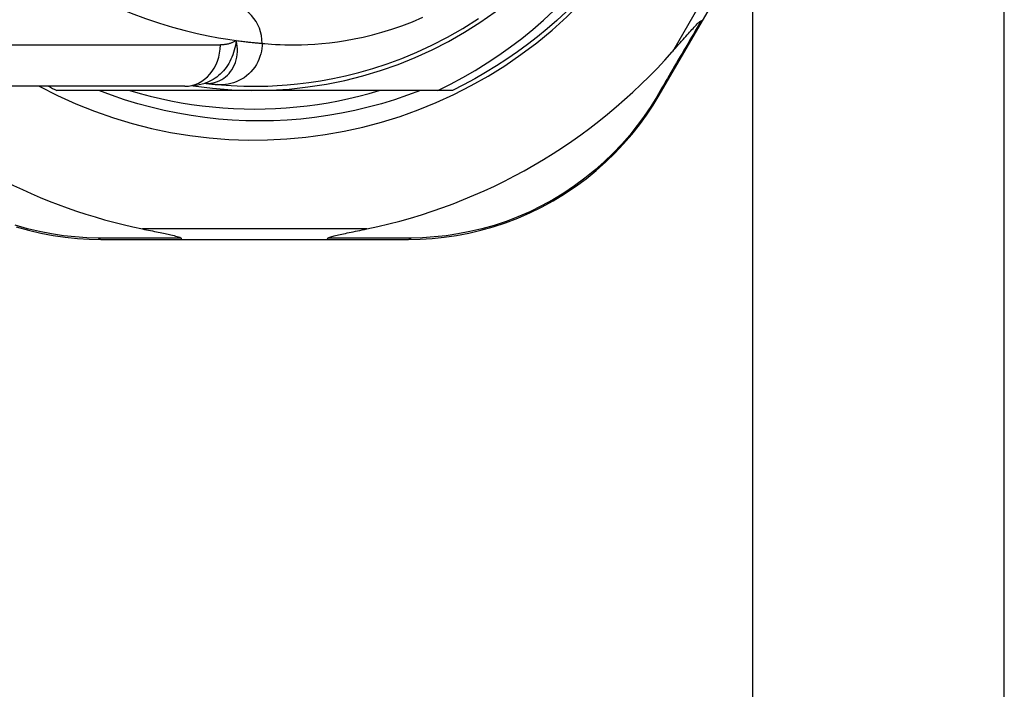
# Model space of a CAD drawing. Header units: inches. Extents: x 3.4 to 82.4, y 3.9 to 45.4.
# Tile 67 of 114: x 4.6 to 5.5, y 26.5 to 27.1. Entities that reach past the tile are written whole.
import ezdxf

# ---------------------------------------------------------------- set-up
doc = ezdxf.new("R2010")
doc.units = ezdxf.units.IN
doc.header["$MEASUREMENT"] = 0
doc.layers.add('Visible Edges(ANSI)', color=7, linetype='Continuous', lineweight=25)
doc.layers.add('Visible Tangent Edges(ANSI)', color=7, linetype='Continuous', lineweight=25)

msp = doc.modelspace()

# ---------------------------------------------------------------- linework, layer by layer
at = {"layer": 'Visible Edges(ANSI)'}
for p, q in [((5.49079, 24.66767), (5.49079, 28.756)), ((5.20363, 27.12531), (5.26746, 27.2352)), ((5.2516, 24.75367), (5.2516, 27.20788)), ((5.16258, 27.05464), (5.20363, 27.12531)), ((4.71136, 27.06314), (4.4741, 27.06314)), ((4.73049, 27.06607), (4.73053, 27.06606)), ((4.77779, 27.05921), (4.58971, 27.05921)), ((4.95209, 27.05921), (4.77779, 27.05921)), ((4.96587, 27.05921), (4.95209, 27.05921)), ((4.63169, 26.91747), (4.70873, 26.91747)), ((4.70873, 26.91747), (4.84685, 26.91747)), ((4.84685, 26.91747), (4.92428, 26.91747))]:
    msp.add_line(p, q, dxfattribs=at)
at = {"layer": 'Visible Edges(ANSI)', "flags": 128}
for points in [[(4.74254, 27.06477), (4.74626, 27.06444), (4.75063, 27.0641), (4.75567, 27.06378), (4.76135, 27.0635), (4.76767, 27.06328), (4.77464, 27.06316), (4.78223, 27.06317), (4.79045, 27.06335), (4.79928, 27.06374), (4.80871, 27.06439), (4.81873, 27.06533), (4.82933, 27.06662), (4.84049, 27.0683), (4.85219, 27.07042), (4.8644, 27.07304), (4.87709, 27.07621), (4.89024, 27.07998), (4.9038, 27.08441), (4.91772, 27.08956), (4.93198, 27.09547), (4.94646, 27.10219), (4.96114, 27.10977), (4.97591, 27.11822), (4.99073, 27.12762)], [(4.95209, 27.05921), (4.96413, 27.06518), (4.97597, 27.07152), (4.98761, 27.07824), (4.99903, 27.08533), (5.01022, 27.09277), (5.02118, 27.10057), (5.03189, 27.10873), (5.04235, 27.11723), (5.05255, 27.12607), (5.06245, 27.13522)], [(5.07396, 27.13388), (5.06513, 27.12576), (5.05609, 27.11789), (5.04683, 27.11028), (5.03736, 27.10293), (5.02769, 27.09584), (5.01782, 27.08903), (5.00777, 27.08249), (4.99755, 27.07623), (4.98715, 27.07026), (4.97659, 27.06459), (4.96587, 27.05921)], [(5.17508, 27.09606), (5.17661, 27.0978), (5.17812, 27.09951), (5.17961, 27.10121), (5.18107, 27.10287), (5.18251, 27.1045), (5.18391, 27.1061), (5.18528, 27.10765), (5.18662, 27.10916), (5.18791, 27.11063), (5.18917, 27.11204), (5.19038, 27.1134), (5.19154, 27.11471), (5.19266, 27.11595), (5.19373, 27.11713), (5.19474, 27.11824), (5.19569, 27.11928), (5.19667, 27.12033), (5.19768, 27.12139), (5.19867, 27.12241), (5.19963, 27.12335), (5.20051, 27.12417), (5.20128, 27.12481), (5.20191, 27.12523), (5.20244, 27.12536)], [(5.20363, 27.12531), (5.20362, 27.12529), (5.2036, 27.12527), (5.20358, 27.12525), (5.20356, 27.12524), (5.20353, 27.12523), (5.2035, 27.12522), (5.20347, 27.12521), (5.20343, 27.1252), (5.20339, 27.1252), (5.20335, 27.12519), (5.2033, 27.12519), (5.20326, 27.1252), (5.2032, 27.1252), (5.20315, 27.1252), (5.20309, 27.12521), (5.20303, 27.12522), (5.20297, 27.12523), (5.2029, 27.12524), (5.20283, 27.12526), (5.20276, 27.12528), (5.20268, 27.12529), (5.2026, 27.12531), (5.20252, 27.12534), (5.20244, 27.12536)], [(4.71136, 27.06314), (4.7209, 27.06384), (4.73079, 27.06617)], [(4.73053, 27.06606), (4.73119, 27.06598), (4.73184, 27.0659), (4.73247, 27.06583), (4.73308, 27.06576), (4.73369, 27.06569), (4.73428, 27.06562), (4.73485, 27.06555), (4.73541, 27.06549), (4.73596, 27.06543), (4.7365, 27.06537), (4.73702, 27.06531), (4.73753, 27.06526), (4.73802, 27.06521), (4.7385, 27.06516), (4.73897, 27.06511), (4.73942, 27.06507), (4.73986, 27.06502), (4.74028, 27.06498), (4.74069, 27.06494), (4.74109, 27.0649), (4.74147, 27.06486), (4.74184, 27.06483), (4.74219, 27.0648), (4.74254, 27.06477)], [(4.93558, 27.05921), (4.92334, 27.05461), (4.91095, 27.05038), (4.89844, 27.04656), (4.88584, 27.04313), (4.87314, 27.04009), (4.86037, 27.03746), (4.84753, 27.03523), (4.83462, 27.0334), (4.82167, 27.03197), (4.80867, 27.03095), (4.79564, 27.03033), (4.78259, 27.03012), (4.76953, 27.03033), (4.75646, 27.03094), (4.74341, 27.03196), (4.73042, 27.03339), (4.7175, 27.03522), (4.70465, 27.03746), (4.69188, 27.0401), (4.67921, 27.04313), (4.66664, 27.04656), (4.65417, 27.05039), (4.64184, 27.0546), (4.62963, 27.05921)], [(4.65924, 27.05921), (4.66886, 27.05639), (4.67855, 27.05382), (4.6883, 27.05149), (4.69811, 27.0494), (4.70796, 27.04755), (4.71786, 27.04594), (4.72779, 27.04458), (4.73775, 27.04347), (4.74774, 27.0426), (4.75775, 27.04199), (4.76777, 27.04161), (4.77779, 27.04149), (4.78782, 27.04161), (4.79783, 27.04199), (4.80784, 27.0426), (4.81783, 27.04347), (4.82779, 27.04458), (4.83772, 27.04594), (4.84762, 27.04755), (4.85747, 27.0494), (4.86728, 27.05149), (4.87703, 27.05382), (4.88672, 27.05639), (4.89634, 27.05921)], [(4.92428, 26.91747), (4.93535, 26.9177), (4.94665, 26.91838), (4.95812, 26.91956), (4.96972, 26.92125), (4.98139, 26.92346), (4.99309, 26.92621), (5.0048, 26.9295), (5.01646, 26.93335), (5.02805, 26.93777), (5.03949, 26.94275), (5.05075, 26.94827), (5.06179, 26.9543), (5.07254, 26.9608), (5.08296, 26.96777), (5.09301, 26.97517), (5.10263, 26.98297), (5.1118, 26.99113), (5.12051, 26.9996), (5.12874, 27.00834), (5.1365, 27.01731), (5.14377, 27.02647), (5.15054, 27.03577), (5.15682, 27.04517), (5.16258, 27.05464)], [(4.55095, 26.92956), (4.56269, 26.92625), (4.57442, 26.92349), (4.58612, 26.92127), (4.59775, 26.91957), (4.60926, 26.91839), (4.62058, 26.9177), (4.63169, 26.91747)], [(4.67113, 26.92747), (4.67313, 26.92706), (4.6751, 26.92666), (4.67703, 26.92626), (4.67894, 26.92587), (4.68081, 26.92548), (4.68264, 26.9251), (4.68443, 26.92473), (4.68617, 26.92437), (4.68786, 26.92401), (4.6895, 26.92366), (4.69109, 26.92333), (4.69262, 26.923), (4.69409, 26.92268), (4.69549, 26.92237), (4.69683, 26.92207), (4.69821, 26.92176), (4.69968, 26.92142), (4.70118, 26.92105), (4.70267, 26.92068), (4.70409, 26.92029), (4.70538, 26.91991), (4.70659, 26.91949), (4.70757, 26.91905), (4.70813, 26.91855)], [(4.84745, 26.91855), (4.84784, 26.91896), (4.84856, 26.91932), (4.84939, 26.91964), (4.85034, 26.91995), (4.85135, 26.92025), (4.85241, 26.92054), (4.85358, 26.92085), (4.85484, 26.92116), (4.8562, 26.92149), (4.85765, 26.92182), (4.85917, 26.92217), (4.86076, 26.92252), (4.86242, 26.92288), (4.86413, 26.92325), (4.8659, 26.92362), (4.86774, 26.92401), (4.86964, 26.92441), (4.87161, 26.92482), (4.87363, 26.92524), (4.8757, 26.92567), (4.87782, 26.92611), (4.87999, 26.92656), (4.8822, 26.92701), (4.88445, 26.92747)], [(4.70873, 26.91747), (4.70871, 26.91748), (4.70868, 26.91748), (4.70866, 26.91749), (4.70863, 26.9175), (4.7086, 26.91752), (4.70858, 26.91754), (4.70855, 26.91757), (4.70853, 26.91759), (4.7085, 26.91763), (4.70847, 26.91766), (4.70845, 26.9177), (4.70842, 26.91775), (4.7084, 26.91779), (4.70837, 26.91784), (4.70835, 26.9179), (4.70832, 26.91795), (4.7083, 26.91802), (4.70827, 26.91808), (4.70825, 26.91815), (4.70823, 26.91822), (4.7082, 26.9183), (4.70818, 26.91838), (4.70816, 26.91846), (4.70813, 26.91855)], [(4.84685, 26.91747), (4.84687, 26.91748), (4.8469, 26.91748), (4.84692, 26.91749), (4.84695, 26.9175), (4.84698, 26.91752), (4.847, 26.91754), (4.84703, 26.91757), (4.84705, 26.91759), (4.84708, 26.91763), (4.84711, 26.91766), (4.84713, 26.9177), (4.84716, 26.91775), (4.84718, 26.91779), (4.84721, 26.91784), (4.84723, 26.9179), (4.84726, 26.91795), (4.84728, 26.91802), (4.84731, 26.91808), (4.84733, 26.91815), (4.84735, 26.91822), (4.84738, 26.9183), (4.8474, 26.91838), (4.84743, 26.91846), (4.84745, 26.91855)]]:
    msp.add_lwpolyline(points, dxfattribs=at)
at = {"layer": 'Visible Edges(ANSI)'}
for centre, radius, start, end in [((4.77779, 27.447), 0.43504, 241.92751, 118.07249), ((4.77779, 27.447), 0.3878, 261.33391, 70.21195), ((4.77779, 27.44615), 0.52953, 281.6205, 318.6133), ((4.77779, 27.44615), 0.52953, 226.3272, 258.3795), ((4.77779, 27.447), 0.431, 242.95157, 244.12615)]:
    msp.add_arc(centre, radius, start, end, dxfattribs=at)
at = {"layer": 'Visible Tangent Edges(ANSI)'}
for p, q in [((5.27872, 27.2745), (5.17508, 27.09606)), ((4.4741, 27.10251), (4.74525, 27.10251)), ((4.88445, 26.92747), (4.67113, 26.92747))]:
    msp.add_line(p, q, dxfattribs=at)
at = {"layer": 'Visible Tangent Edges(ANSI)', "flags": 128}
for points in [[(4.55026, 27.19723), (4.5633, 27.18681), (4.57671, 27.17701), (4.59045, 27.16787), (4.60444, 27.15943), (4.61854, 27.15171), (4.63267, 27.14468), (4.6467, 27.13833), (4.66055, 27.13263), (4.67409, 27.12758), (4.68724, 27.12314), (4.69987, 27.11931), (4.7119, 27.11605), (4.72321, 27.11335), (4.73374, 27.11111), (4.74346, 27.10929), (4.75233, 27.10782), (4.76032, 27.10665)], [(4.78502, 27.10397), (4.78762, 27.10372), (4.79062, 27.10346), (4.79402, 27.1032), (4.79781, 27.10296), (4.80198, 27.10276), (4.80655, 27.10261), (4.81149, 27.10252), (4.81682, 27.10252), (4.82252, 27.10262), (4.82859, 27.10284), (4.83504, 27.1032), (4.84184, 27.10374), (4.84899, 27.10448), (4.85649, 27.10544), (4.86433, 27.10665), (4.87251, 27.10813), (4.88101, 27.10992), (4.88983, 27.11205), (4.89895, 27.11455), (4.90833, 27.11744), (4.91797, 27.12075), (4.92782, 27.12452), (4.93785, 27.12876)], [(5.20244, 27.12536), (5.2006, 27.12221), (5.19876, 27.11907), (5.19694, 27.11594), (5.19512, 27.11282), (5.1933, 27.10972), (5.19149, 27.10662), (5.18969, 27.10354), (5.1879, 27.10047), (5.18611, 27.09741), (5.18433, 27.09437), (5.18255, 27.09133), (5.18078, 27.08831), (5.17902, 27.08531), (5.17727, 27.08231), (5.17553, 27.07933), (5.17379, 27.07637), (5.17206, 27.07342), (5.17035, 27.07048), (5.16863, 27.06757), (5.16693, 27.06466), (5.16524, 27.06177), (5.16356, 27.0589), (5.16188, 27.05605), (5.16022, 27.05321)], [(4.76032, 27.10665), (4.75997, 27.10427), (4.75954, 27.10192), (4.75904, 27.09962), (4.75846, 27.09736), (4.75781, 27.09515), (4.75708, 27.09299), (4.75626, 27.09087), (4.75536, 27.08882), (4.75438, 27.08681), (4.7533, 27.08487), (4.75214, 27.08298), (4.7509, 27.08116), (4.74958, 27.07941), (4.74818, 27.07775), (4.7467, 27.07616), (4.74516, 27.07466), (4.74355, 27.07325), (4.74188, 27.07194), (4.74015, 27.07071), (4.73837, 27.06959), (4.73653, 27.06857), (4.73465, 27.06766), (4.73273, 27.06686), (4.73078, 27.06616)], [(4.73181, 27.06597), (4.73399, 27.06594), (4.73618, 27.06609), (4.73834, 27.06643), (4.74048, 27.06695), (4.74256, 27.06765), (4.74459, 27.06853), (4.74655, 27.06958), (4.74844, 27.0708), (4.75024, 27.07218), (4.75194, 27.07372), (4.75352, 27.07541), (4.75499, 27.07724), (4.75633, 27.0792), (4.75754, 27.08128), (4.7586, 27.08348), (4.7595, 27.08579), (4.76024, 27.08819), (4.76081, 27.09068), (4.7612, 27.09323), (4.76141, 27.09584), (4.76143, 27.0985), (4.76126, 27.10119), (4.7609, 27.10392), (4.76032, 27.10665)], [(4.78502, 27.10397), (4.78493, 27.10152), (4.78469, 27.09901), (4.78429, 27.09646), (4.7837, 27.09389), (4.78293, 27.09132), (4.78196, 27.08876), (4.78081, 27.08624), (4.77946, 27.08377), (4.77793, 27.08138), (4.77621, 27.07909), (4.77433, 27.07693), (4.77229, 27.0749), (4.77011, 27.07303), (4.7678, 27.07133), (4.76539, 27.06981), (4.7629, 27.06849), (4.76035, 27.06736), (4.75777, 27.06643), (4.75516, 27.0657), (4.75256, 27.06516), (4.74998, 27.0648), (4.74744, 27.06463), (4.74495, 27.06462), (4.74254, 27.06477)], [(4.76032, 27.10665), (4.75977, 27.10631), (4.75921, 27.10598), (4.75865, 27.10567), (4.75807, 27.10537), (4.75749, 27.10508), (4.7569, 27.10481), (4.75631, 27.10456), (4.75571, 27.10432), (4.7551, 27.1041), (4.75448, 27.10389), (4.75386, 27.1037), (4.75323, 27.10352), (4.7526, 27.10336), (4.75196, 27.10321), (4.75131, 27.10307), (4.75066, 27.10296), (4.75, 27.10285), (4.74934, 27.10276), (4.74867, 27.10268), (4.74799, 27.10262), (4.74732, 27.10257), (4.74663, 27.10254), (4.74594, 27.10252), (4.74525, 27.10251)], [(4.76032, 27.10665), (4.76178, 27.10646), (4.76321, 27.10627), (4.76459, 27.10609), (4.76595, 27.10592), (4.76726, 27.10576), (4.76854, 27.10561), (4.76979, 27.10546), (4.77099, 27.10532), (4.77216, 27.10519), (4.77328, 27.10507), (4.77437, 27.10495), (4.77543, 27.10484), (4.77644, 27.10474), (4.77742, 27.10464), (4.77835, 27.10455), (4.77925, 27.10447), (4.78011, 27.10439), (4.78093, 27.10432), (4.78171, 27.10425), (4.78245, 27.10418), (4.78315, 27.10412), (4.78381, 27.10407), (4.78443, 27.10402), (4.78502, 27.10397)], [(4.73053, 27.06606), (4.73057, 27.06606), (4.7306, 27.06605), (4.73064, 27.06605), (4.73068, 27.06605), (4.73072, 27.06604), (4.73076, 27.06604), (4.73081, 27.06603), (4.73085, 27.06603), (4.7309, 27.06603), (4.73095, 27.06602), (4.731, 27.06602), (4.73105, 27.06601), (4.7311, 27.06601), (4.73116, 27.06601), (4.73121, 27.066), (4.73127, 27.066), (4.73133, 27.06599), (4.7314, 27.06599), (4.73146, 27.06599), (4.73153, 27.06598), (4.7316, 27.06598), (4.73167, 27.06597), (4.73174, 27.06597), (4.73181, 27.06597)], [(5.16022, 27.05321), (5.15454, 27.04397), (5.14836, 27.03479), (5.1417, 27.0257), (5.13455, 27.01676), (5.12693, 27.008), (5.11885, 26.99946), (5.11031, 26.99119), (5.10132, 26.98321), (5.09189, 26.97558), (5.08204, 26.96835), (5.07183, 26.96153), (5.0613, 26.95516), (5.0505, 26.94926), (5.03947, 26.94385), (5.02827, 26.93896), (5.01693, 26.93462), (5.00552, 26.93083), (4.99406, 26.92758), (4.98261, 26.92486), (4.97119, 26.92266), (4.95984, 26.92098), (4.94862, 26.91978), (4.93756, 26.91907), (4.92673, 26.91881)], [(4.62924, 26.91881), (4.61838, 26.91907), (4.60729, 26.91979), (4.59604, 26.92098), (4.58466, 26.92268), (4.57321, 26.92489), (4.56173, 26.92762), (4.55025, 26.93089)], [(4.70813, 26.91855), (4.70469, 26.91855), (4.70127, 26.91856), (4.69785, 26.91857), (4.69445, 26.91858), (4.69106, 26.91859), (4.68768, 26.9186), (4.68431, 26.91861), (4.68096, 26.91862), (4.67761, 26.91863), (4.67428, 26.91864), (4.67097, 26.91865), (4.66767, 26.91866), (4.66438, 26.91867), (4.66111, 26.91868), (4.65785, 26.91869), (4.65461, 26.9187), (4.65138, 26.91872), (4.64817, 26.91873), (4.64497, 26.91874), (4.64179, 26.91875), (4.63863, 26.91877), (4.63548, 26.91878), (4.63236, 26.91879), (4.62924, 26.91881)], [(4.92673, 26.91881), (4.9236, 26.91879), (4.92046, 26.91878), (4.9173, 26.91877), (4.91412, 26.91875), (4.91092, 26.91874), (4.90771, 26.91873), (4.90449, 26.91872), (4.90124, 26.91871), (4.89798, 26.91869), (4.89471, 26.91868), (4.89142, 26.91867), (4.88812, 26.91866), (4.8848, 26.91865), (4.88147, 26.91864), (4.87812, 26.91863), (4.87476, 26.91862), (4.87139, 26.91861), (4.86801, 26.9186), (4.86461, 26.91859), (4.8612, 26.91858), (4.85778, 26.91857), (4.85435, 26.91856), (4.8509, 26.91855), (4.84745, 26.91855)]]:
    msp.add_lwpolyline(points, dxfattribs=at)
at = {"layer": 'Visible Tangent Edges(ANSI)'}
for centre, major_axis, ratio, start_param, end_param in [((4.74615, 27.10397), (0.00362, 0.0392), 0.987056, 4.803178, 6.283185), ((4.71136, 27.10251), (0, -0.03937), 0.860915, 0, 1.570796), ((4.71777, 26.86965), (0.01245, 0.19646), 0.394768, 6.26267, 6.279105), ((5.15394, 27.05966), (0.00865, -0.00502), 0.487239, 5.762078, 6.283185), ((4.63169, 26.92747), (0, -0.01), 0.489692, 5.761173, 6.283185), ((4.92428, 26.92747), (0, -0.01), 0.490597, 0, 0.522348)]:
    msp.add_ellipse(centre, major_axis=major_axis, ratio=ratio, start_param=start_param, end_param=end_param, dxfattribs=at)

doc.saveas('drawing.dxf')
